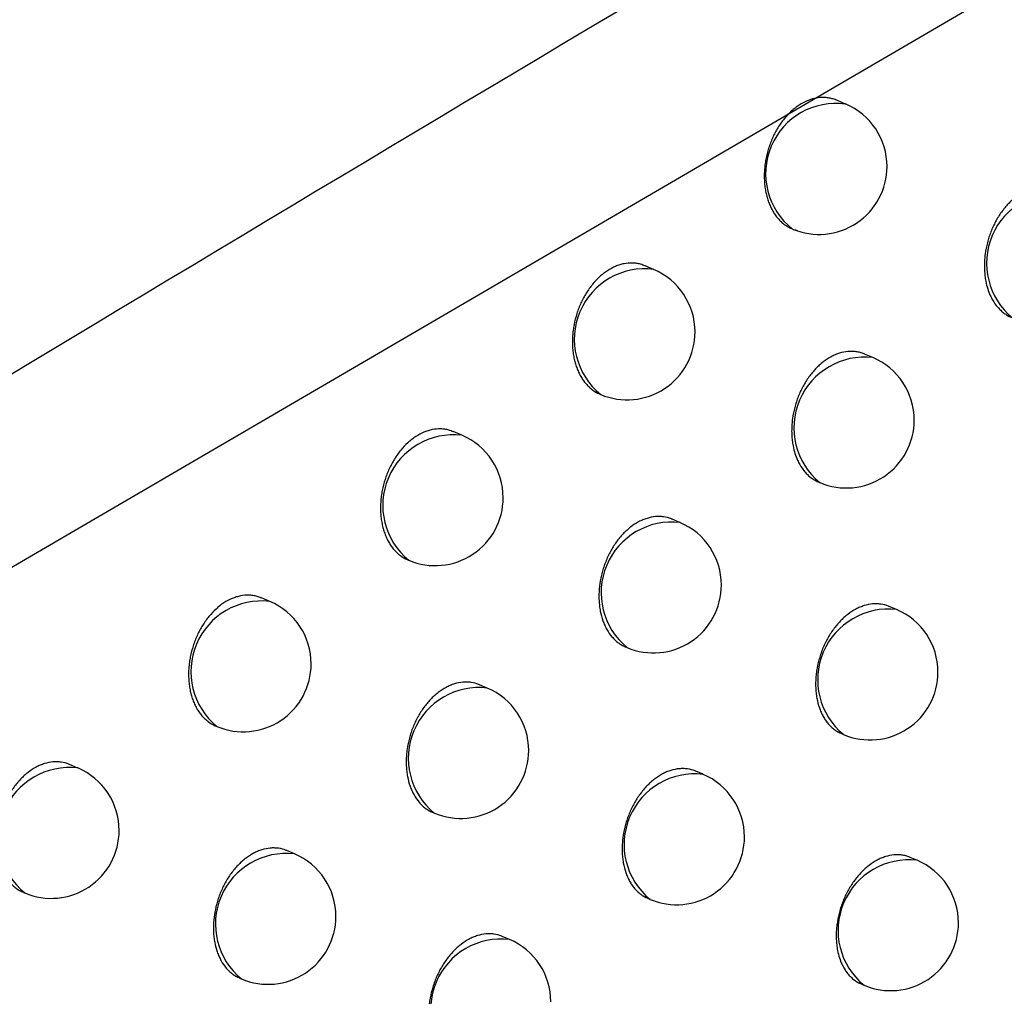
# Model space of a CAD drawing. Header units: millimetres. Extents: x -0.66 to 0.91, y -0.4 to 0.64.
# Tile 100 of 171: x 0.69399 to 0.70124, y -0.16728 to -0.16008. Entities that reach past the tile are written whole.
import ezdxf

# ---------------------------------------------------------------- set-up
doc = ezdxf.new("R2010")
doc.units = ezdxf.units.MM
doc.layers.add('FORMAT', color=7, linetype='Continuous')

msp = doc.modelspace()

# ---------------------------------------------------------------- linework, layer by layer
at = {"layer": 'FORMAT', "color": 7, "linetype": 'Continuous', "lineweight": 25}
for p, q in [((0.715595, -0.151473), (0.692509, -0.164947)), ((0.70007, -0.160705), (0.700005, -0.160677)), ((0.698657, -0.161923), (0.698594, -0.161896)), ((0.700271, -0.162572), (0.700211, -0.162547)), ((0.698261, -0.162841), (0.698267, -0.162844)), ((0.697244, -0.163144), (0.697181, -0.163118)), ((0.699871, -0.163489), (0.699881, -0.163493)), ((0.698851, -0.163788), (0.698793, -0.163763)), ((0.696846, -0.164062), (0.696854, -0.164065)), ((0.69583, -0.164369), (0.695769, -0.164343)), ((0.700446, -0.164429), (0.700391, -0.164406)), ((0.69845, -0.164704), (0.698462, -0.164709)), ((0.697432, -0.165007), (0.697374, -0.164982)), ((0.695431, -0.165286), (0.69544, -0.165289)), ((0.700042, -0.165344), (0.700056, -0.16535)), ((0.694416, -0.165596), (0.694356, -0.16557)), ((0.699021, -0.165642), (0.698967, -0.16562)), ((0.697029, -0.165922), (0.697042, -0.165928)), ((0.696012, -0.166228), (0.695955, -0.166204)), ((0.700596, -0.166275), (0.700546, -0.166254)), ((0.694016, -0.166512), (0.694026, -0.166516)), ((0.698615, -0.166557), (0.698631, -0.166563)), ((0.697595, -0.166859), (0.697542, -0.166836)), ((0.695608, -0.167143), (0.695622, -0.167149)), ((0.700187, -0.167188), (0.700207, -0.167196))]:
    msp.add_line(p, q, dxfattribs=at)
for centre, radius, start, end in [((0.7, -0.161218), 0.0005180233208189, 82.214107, 231.897704), ((0.699876, -0.161165), 0.0005, 360, 67.055906), ((0.699876, -0.161165), 0.0005000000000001, 247.055906, 360), ((0.70163, -0.161877), 0.000520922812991, 83.34982, 230.761992), ((0.698592, -0.162438), 0.0005194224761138, 82.773722, 231.338089), ((0.698462, -0.162384), 0.0005000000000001, 360, 67.055906), ((0.698462, -0.162384), 0.0005000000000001, 247.055906, 360), ((0.700211, -0.16309), 0.0005209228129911, 83.34982, 230.761992), ((0.700076, -0.163033), 0.0005, 360, 67.055906), ((0.700076, -0.163033), 0.0005000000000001, 247.055906, 360), ((0.697183, -0.163662), 0.000520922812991, 83.34982, 230.761992), ((0.697049, -0.163605), 0.0005000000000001, 360, 67.055906), ((0.697049, -0.163605), 0.0005, 247.055906, 360), ((0.698791, -0.164305), 0.0005209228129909, 83.34982, 230.761992), ((0.698656, -0.164248), 0.0005, 360, 67.055906), ((0.698656, -0.164248), 0.0005, 247.055906, 360), ((0.69577, -0.164886), 0.000520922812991, 83.34982, 230.761992), ((0.695635, -0.164829), 0.0005, 360, 67.055906), ((0.700386, -0.164946), 0.000520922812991, 83.34982, 230.761992), ((0.700251, -0.164889), 0.0005000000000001, 360, 67.055906), ((0.695635, -0.164829), 0.0005, 247.055906, 360), ((0.700251, -0.164889), 0.0005000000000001, 247.055906, 360), ((0.697371, -0.165524), 0.0005209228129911, 83.34982, 230.761992), ((0.697237, -0.165467), 0.0005000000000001, 360, 67.055906), ((0.697237, -0.165467), 0.0005000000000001, 247.055906, 360), ((0.694355, -0.166113), 0.0005209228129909, 83.34982, 230.761992), ((0.694221, -0.166056), 0.0005, 360, 67.055906), ((0.69896, -0.16616), 0.000520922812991, 83.34982, 230.761992), ((0.698826, -0.166103), 0.0005000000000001, 360, 67.055906), ((0.694221, -0.166056), 0.0005, 247.055906, 360), ((0.698826, -0.166103), 0.0005000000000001, 247.055906, 360), ((0.695951, -0.166746), 0.000520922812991, 83.34982, 230.761992), ((0.695817, -0.166689), 0.0005000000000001, 360, 67.055906), ((0.700536, -0.166793), 0.000520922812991, 83.34982, 230.761992), ((0.700402, -0.166736), 0.0005000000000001, 360, 67.055906), ((0.695817, -0.166689), 0.0005000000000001, 247.055906, 360), ((0.700402, -0.166736), 0.0005000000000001, 247.055906, 360), ((0.697535, -0.167376), 0.000520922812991, 83.34982, 230.761992), ((0.6974, -0.167319), 0.0005, 360, 67.055906)]:
    msp.add_arc(centre, radius, start, end, dxfattribs=at)
for points, knots in [([(0.6706298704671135, -0.1726948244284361), (0.6713697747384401, -0.1722299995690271), (0.6775014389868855, -0.1683779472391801), (0.6890290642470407, -0.1612117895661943), (0.7052187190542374, -0.1513186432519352), (0.7214162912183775, -0.1415976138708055), (0.7336362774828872, -0.1343910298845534), (0.740456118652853, -0.130420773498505), (0.7418741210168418, -0.1295952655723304)], [0, 0, 0, 0, 0.03118345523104, 0.2584205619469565, 0.4856768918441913, 0.712990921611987, 0.9403241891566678, 1, 1, 1, 1]), ([(0.7413611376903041, -0.1357434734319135), (0.733530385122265, -0.140022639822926), (0.7178683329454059, -0.1485812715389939), (0.6949635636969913, -0.1619400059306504), (0.6799189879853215, -0.1712439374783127), (0.6726201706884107, -0.1757577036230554)], [0, 0, 0, 0, 0.3398546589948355, 0.6797330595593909, 1, 1, 1, 1]), ([(0.7716482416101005, -0.1374241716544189), (0.7629459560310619, -0.1435037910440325), (0.745539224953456, -0.1556645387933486), (0.7195589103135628, -0.1749755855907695), (0.7023572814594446, -0.1885391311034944), (0.6937575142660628, -0.1953200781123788)], [0, 0, 0, 0, 0.3333052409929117, 0.6666932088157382, 1, 1, 1, 1]), ([(0.6897636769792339, -0.1851559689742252), (0.694368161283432, -0.1812856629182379), (0.703579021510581, -0.1735434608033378), (0.7174479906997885, -0.1622870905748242), (0.7313472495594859, -0.1512673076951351), (0.7406269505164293, -0.1441630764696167), (0.7452677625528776, -0.1406102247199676)], [0, 0, 0, 0, 0.2497424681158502, 0.4995875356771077, 0.7497419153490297, 1, 1, 1, 1]), ([(0.7392562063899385, -0.1442033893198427), (0.7308445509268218, -0.1507577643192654), (0.7179701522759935, -0.1607895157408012), (0.7006724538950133, -0.174937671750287), (0.6917947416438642, -0.1824266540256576), (0.6873550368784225, -0.1861718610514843)], [0, 0, 0, 0, 0.485133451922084, 0.7425175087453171, 1, 1, 1, 1]), ([(0.6904517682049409, -0.1919713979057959), (0.6924596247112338, -0.1903677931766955), (0.7027261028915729, -0.1821683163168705), (0.7213285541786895, -0.1677778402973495), (0.7383869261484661, -0.1551697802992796), (0.7471314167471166, -0.148875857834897), (0.7475249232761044, -0.1485926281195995)], [0, 0, 0, 0, 0.1061557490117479, 0.5427906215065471, 0.9794253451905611, 1, 1, 1, 1]), ([(0.7000053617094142, -0.1606773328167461), (0.7000039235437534, -0.1606766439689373), (0.6999934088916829, -0.160671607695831), (0.6999724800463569, -0.1606653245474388), (0.699942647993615, -0.1606588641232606), (0.6999020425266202, -0.1606554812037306), (0.6998605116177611, -0.1606590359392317), (0.6998189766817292, -0.1606695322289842), (0.6997777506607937, -0.1606845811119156), (0.6997372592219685, -0.1607062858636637), (0.6996984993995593, -0.1607340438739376), (0.6996611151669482, -0.1607657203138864), (0.6996260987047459, -0.160802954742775), (0.69959428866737, -0.1608447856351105), (0.6995647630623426, -0.1608895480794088), (0.6995389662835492, -0.1609382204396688), (0.6995175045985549, -0.1609895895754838), (0.6994990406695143, -0.1610426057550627), (0.6994852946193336, -0.1610974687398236), (0.6994765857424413, -0.1611528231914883), (0.6994726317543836, -0.1611944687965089), (0.6994712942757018, -0.161235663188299), (0.6994725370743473, -0.1612762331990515), (0.6994764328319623, -0.1613163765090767), (0.6994829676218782, -0.1613552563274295), (0.6994920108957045, -0.1613924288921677), (0.6995034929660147, -0.1614278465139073), (0.6995175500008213, -0.1614616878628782), (0.6995339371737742, -0.1614931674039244), (0.6995524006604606, -0.1615219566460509), (0.6995728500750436, -0.16154805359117), (0.6995954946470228, -0.161571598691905), (0.6996198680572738, -0.1615919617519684), (0.6996456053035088, -0.1616090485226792), (0.6996726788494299, -0.1616226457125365), (0.6996955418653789, -0.1616316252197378), (0.6997097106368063, -0.161634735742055), (0.6997139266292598, -0.161635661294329)], [0, 0, 0, 0, 0.0040734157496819, 0.0297813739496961, 0.0560554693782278, 0.082525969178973, 0.1335798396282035, 0.1594974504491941, 0.1857969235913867, 0.236605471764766, 0.2623958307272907, 0.2885628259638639, 0.3393257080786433, 0.3650897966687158, 0.3912265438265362, 0.4421630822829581, 0.4680133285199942, 0.4942353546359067, 0.5454803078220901, 0.5714870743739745, 0.5978681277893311, 0.6234806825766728, 0.6492701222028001, 0.6756169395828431, 0.7021562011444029, 0.7278447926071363, 0.7537118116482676, 0.7801422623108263, 0.8067677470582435, 0.8324301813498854, 0.8582718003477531, 0.8846800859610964, 0.9112848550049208, 0.9368357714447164, 0.9625655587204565, 0.9888611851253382, 1, 1, 1, 1]), ([(0.7016289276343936, -0.1613334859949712), (0.7016274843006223, -0.1613327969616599), (0.7016079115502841, -0.1613234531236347), (0.701576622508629, -0.1613163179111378), (0.701536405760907, -0.161312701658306), (0.7014954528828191, -0.1613140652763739), (0.7014538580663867, -0.1613223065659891), (0.701412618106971, -0.1613374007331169), (0.7013719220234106, -0.1613568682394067), (0.7013323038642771, -0.1613827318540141), (0.7012947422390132, -0.1614144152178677), (0.7012587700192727, -0.1614497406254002), (0.7012254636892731, -0.1614902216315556), (0.7011956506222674, -0.1615349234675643), (0.7011682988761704, -0.1615821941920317), (0.7011449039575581, -0.1616328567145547), (0.7011260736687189, -0.1616857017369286), (0.7011103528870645, -0.1617397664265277), (0.7010994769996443, -0.1617950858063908), (0.7010937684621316, -0.1618502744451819), (0.7010920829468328, -0.1618913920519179), (0.7010929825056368, -0.1619317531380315), (0.7010965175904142, -0.1619716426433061), (0.7011067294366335, -0.1620358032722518), (0.7011256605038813, -0.162095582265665), (0.701157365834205, -0.162157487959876), (0.7011830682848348, -0.1621941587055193), (0.7012125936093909, -0.1622250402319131), (0.7012365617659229, -0.1622453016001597), (0.7012621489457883, -0.1622619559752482), (0.7012805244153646, -0.1622721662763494), (0.7012907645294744, -0.162275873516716), (0.7012916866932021, -0.1622762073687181)], [0, 0, 0, 0, 0.0042743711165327, 0.0579638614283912, 0.0853759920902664, 0.1117821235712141, 0.165206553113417, 0.1924818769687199, 0.2187894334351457, 0.2720114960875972, 0.2991798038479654, 0.3254689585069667, 0.378650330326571, 0.4057938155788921, 0.432153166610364, 0.4854742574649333, 0.5126866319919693, 0.5391700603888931, 0.5927420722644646, 0.6200827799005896, 0.6466851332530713, 0.6734727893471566, 0.700547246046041, 0.7280144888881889, 0.8084751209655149, 0.8360097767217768, 0.8894308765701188, 0.9165488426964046, 0.9440651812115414, 0.970616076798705, 0.9973538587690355, 0.9999999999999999, 0.9999999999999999, 0.9999999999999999, 0.9999999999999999]), ([(0.6985930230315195, -0.1618978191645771), (0.6985823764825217, -0.1618930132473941), (0.6985624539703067, -0.1618840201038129), (0.6985308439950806, -0.1618782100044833), (0.6984904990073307, -0.1618745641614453), (0.6984489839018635, -0.1618782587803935), (0.6984074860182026, -0.1618887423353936), (0.6983662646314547, -0.1619038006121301), (0.6983257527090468, -0.1619255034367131), (0.6982869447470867, -0.1619532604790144), (0.6982494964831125, -0.1619849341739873), (0.698214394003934, -0.1620221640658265), (0.6981824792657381, -0.162063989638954), (0.6981528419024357, -0.1621087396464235), (0.6981269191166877, -0.1621573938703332), (0.6981053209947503, -0.1622087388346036), (0.6980867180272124, -0.1622617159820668), (0.6980728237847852, -0.16231652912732), (0.698063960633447, -0.1623718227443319), (0.6980598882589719, -0.1624134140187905), (0.6980584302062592, -0.1624545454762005), (0.6980595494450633, -0.162495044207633), (0.6980633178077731, -0.1625351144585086), (0.6980697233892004, -0.1625739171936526), (0.6980786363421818, -0.1626110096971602), (0.698089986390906, -0.1626463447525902), (0.6981039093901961, -0.162680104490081), (0.6981201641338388, -0.1627115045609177), (0.6981384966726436, -0.1627402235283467), (0.6981588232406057, -0.1627662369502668), (0.6981813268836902, -0.1627897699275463), (0.6982136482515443, -0.1628164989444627), (0.6982406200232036, -0.1628337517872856), (0.6982602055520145, -0.1628408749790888), (0.6982611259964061, -0.1628412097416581)], [0, 0, 0, 0, 0.0310108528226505, 0.0580295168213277, 0.0854472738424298, 0.1383578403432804, 0.1652177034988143, 0.1924729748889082, 0.2451497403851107, 0.2718883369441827, 0.2990173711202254, 0.3516501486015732, 0.3783634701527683, 0.4054634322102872, 0.4582613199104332, 0.4850565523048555, 0.5122375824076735, 0.5653290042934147, 0.5922732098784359, 0.619605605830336, 0.6461282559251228, 0.6728341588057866, 0.7001175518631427, 0.7276003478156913, 0.7541950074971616, 0.7809743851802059, 0.8083370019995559, 0.8359014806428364, 0.8624710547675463, 0.8892260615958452, 0.9165673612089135, 0.9441118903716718, 0.9973734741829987, 0.9999999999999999, 0.9999999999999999, 0.9999999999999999, 0.9999999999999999]), ([(0.7002108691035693, -0.1625470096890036), (0.7002094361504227, -0.1625463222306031), (0.700199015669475, -0.1625413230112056), (0.7001783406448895, -0.1625351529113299), (0.7001488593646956, -0.1625288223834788), (0.7001185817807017, -0.1625263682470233), (0.7000777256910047, -0.1625276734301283), (0.7000361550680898, -0.1625359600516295), (0.6999949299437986, -0.1625510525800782), (0.6999542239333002, -0.162570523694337), (0.6999145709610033, -0.1625963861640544), (0.6998769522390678, -0.162628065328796), (0.6998409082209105, -0.1626633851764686), (0.6998075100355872, -0.1627038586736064), (0.699777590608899, -0.1627485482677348), (0.6997501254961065, -0.1627957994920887), (0.6997266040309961, -0.1628464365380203), (0.699707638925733, -0.1628992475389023), (0.699691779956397, -0.162953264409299), (0.6996807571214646, -0.1630085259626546), (0.6996748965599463, -0.1630636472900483), (0.6996730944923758, -0.1631047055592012), (0.6996738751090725, -0.1631450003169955), (0.6996772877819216, -0.1631848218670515), (0.6996872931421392, -0.1632488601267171), (0.6997060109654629, -0.1633085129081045), (0.6997374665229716, -0.163370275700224), (0.6997630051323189, -0.1634068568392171), (0.6997923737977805, -0.1634376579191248), (0.6998162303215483, -0.1634578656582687), (0.6998417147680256, -0.1634744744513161), (0.6998600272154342, -0.1634846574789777), (0.6998702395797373, -0.1634883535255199), (0.699871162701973, -0.1634886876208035)], [0, 0, 0, 0, 0.0042597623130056, 0.0309771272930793, 0.0579844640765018, 0.0853895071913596, 0.1118012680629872, 0.1652367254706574, 0.1925172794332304, 0.2188390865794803, 0.2720898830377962, 0.2992727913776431, 0.3255776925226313, 0.3787911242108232, 0.4059512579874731, 0.4323201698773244, 0.4856610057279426, 0.5128839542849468, 0.5393660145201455, 0.5929356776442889, 0.6202756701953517, 0.6468659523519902, 0.6736415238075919, 0.7007038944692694, 0.7281590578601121, 0.8085659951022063, 0.8360821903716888, 0.8894709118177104, 0.9165722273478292, 0.9440713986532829, 0.970614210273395, 0.997343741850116, 1, 1, 1, 1]), ([(0.6971807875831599, -0.1631196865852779), (0.697170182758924, -0.163114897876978), (0.6971503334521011, -0.1631059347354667), (0.6971188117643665, -0.1631001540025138), (0.6970785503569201, -0.1630965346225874), (0.6970370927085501, -0.1631002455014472), (0.6969956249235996, -0.1631107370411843), (0.6969544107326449, -0.1631257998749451), (0.6969138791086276, -0.1631475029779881), (0.6968750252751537, -0.1631752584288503), (0.6968375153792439, -0.1632069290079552), (0.6968023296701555, -0.1632441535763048), (0.6967703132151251, -0.1632859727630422), (0.6967405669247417, -0.1633307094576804), (0.696714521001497, -0.1633793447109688), (0.696692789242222, -0.1634306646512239), (0.6966740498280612, -0.1634836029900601), (0.6966600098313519, -0.1635383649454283), (0.6966509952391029, -0.1635936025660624), (0.6966454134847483, -0.163648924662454), (0.696645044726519, -0.1637037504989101), (0.6966498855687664, -0.1637567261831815), (0.6966561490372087, -0.1637953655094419), (0.6966649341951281, -0.1638323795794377), (0.6966761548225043, -0.1638676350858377), (0.6966899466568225, -0.1639013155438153), (0.6967060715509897, -0.1639326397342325), (0.6967243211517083, -0.1639613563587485), (0.6967445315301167, -0.1639872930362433), (0.6967669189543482, -0.1640107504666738), (0.6967990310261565, -0.1640373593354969), (0.6968258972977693, -0.1640545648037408), (0.6968454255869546, -0.1640616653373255), (0.696846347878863, -0.1640620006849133)], [0, 0, 0, 0, 0.0309893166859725, 0.0580034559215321, 0.0854161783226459, 0.1383449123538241, 0.1652137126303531, 0.1924777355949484, 0.2451918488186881, 0.27194933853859, 0.2990974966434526, 0.3517708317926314, 0.3785049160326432, 0.405626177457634, 0.4584507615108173, 0.4852598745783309, 0.5124553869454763, 0.5655490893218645, 0.5924947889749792, 0.6198290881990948, 0.6731828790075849, 0.700262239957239, 0.7277342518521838, 0.7543116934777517, 0.781073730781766, 0.8084185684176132, 0.8359650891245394, 0.8625193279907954, 0.88945468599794, 0.9165838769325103, 0.9441118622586, 0.9973604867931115, 0.9999999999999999, 0.9999999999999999, 0.9999999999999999, 0.9999999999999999]), ([(0.6987925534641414, -0.1637633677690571), (0.698791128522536, -0.1637626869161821), (0.6987716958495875, -0.1637534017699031), (0.6987405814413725, -0.1637463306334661), (0.6987005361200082, -0.1637427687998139), (0.6986597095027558, -0.1637441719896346), (0.6986181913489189, -0.1637524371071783), (0.6985769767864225, -0.1637675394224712), (0.6985362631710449, -0.163787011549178), (0.6984965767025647, -0.1638128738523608), (0.6984589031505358, -0.1638445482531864), (0.6984227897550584, -0.16387986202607), (0.6983893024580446, -0.1639203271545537), (0.698359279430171, -0.1639650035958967), (0.6983317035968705, -0.164012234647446), (0.6983080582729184, -0.1640628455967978), (0.6982889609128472, -0.1641156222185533), (0.6982729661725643, -0.1641695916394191), (0.6982617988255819, -0.1642247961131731), (0.6982557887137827, -0.1642798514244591), (0.6982538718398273, -0.1643208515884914), (0.6982545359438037, -0.1643610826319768), (0.698257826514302, -0.1644008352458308), (0.698265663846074, -0.1644518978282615), (0.6982786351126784, -0.1645002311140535), (0.6982964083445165, -0.1645445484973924), (0.6983173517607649, -0.1645859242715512), (0.6983427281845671, -0.1646224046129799), (0.6983719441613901, -0.1646531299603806), (0.6983956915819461, -0.1646732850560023), (0.6984210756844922, -0.1646898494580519), (0.6984393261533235, -0.1647000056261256), (0.6984495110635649, -0.164703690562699), (0.6984504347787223, -0.1647040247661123)], [0, 0, 0, 0, 0.004246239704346, 0.0579081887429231, 0.0853052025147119, 0.1117208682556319, 0.1651638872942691, 0.1924479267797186, 0.2187817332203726, 0.2720567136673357, 0.2992519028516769, 0.325570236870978, 0.378811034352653, 0.4059854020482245, 0.432361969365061, 0.4857186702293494, 0.5129501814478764, 0.5394296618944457, 0.5929944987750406, 0.620332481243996, 0.6469101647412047, 0.67367311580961, 0.700722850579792, 0.7281653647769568, 0.7813645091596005, 0.8086608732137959, 0.8361584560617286, 0.8895142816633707, 0.916598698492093, 0.9440804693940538, 0.9706144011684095, 0.9973348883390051, 0.9999999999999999, 0.9999999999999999, 0.9999999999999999, 0.9999999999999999]), ([(0.6957682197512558, -0.1643443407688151), (0.6957576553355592, -0.1643395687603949), (0.6957378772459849, -0.1643306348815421), (0.6957064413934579, -0.164324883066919), (0.6956662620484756, -0.1643212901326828), (0.6956248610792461, -0.1643250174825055), (0.6955834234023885, -0.1643355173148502), (0.6955422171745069, -0.1643505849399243), (0.6955016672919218, -0.1643722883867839), (0.695462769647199, -0.1644000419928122), (0.6954252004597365, -0.1644317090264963), (0.6953899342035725, -0.1644689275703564), (0.69535781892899, -0.1645107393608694), (0.6953279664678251, -0.1645554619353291), (0.6953018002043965, -0.1646040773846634), (0.695279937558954, -0.1646553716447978), (0.695261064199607, -0.1647082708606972), (0.6952468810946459, -0.1647629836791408), (0.6952377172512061, -0.1648181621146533), (0.6952319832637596, -0.1648734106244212), (0.6952314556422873, -0.1649281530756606), (0.6952361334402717, -0.164981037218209), (0.6952422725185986, -0.1650196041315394), (0.6952509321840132, -0.1650565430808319), (0.6952620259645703, -0.1650917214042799), (0.6952756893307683, -0.1651253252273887), (0.6952916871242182, -0.1651565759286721), (0.6953098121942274, -0.1651852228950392), (0.6953299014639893, -0.1652110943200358), (0.6953521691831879, -0.1652344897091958), (0.6953841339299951, -0.1652610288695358), (0.6954108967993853, -0.1652781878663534), (0.6954303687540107, -0.1652852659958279), (0.6954312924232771, -0.165285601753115)], [0, 0, 0, 0, 0.0309682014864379, 0.0579768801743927, 0.0853836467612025, 0.138327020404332, 0.1652029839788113, 0.1924739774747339, 0.2452207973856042, 0.2719948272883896, 0.2991597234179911, 0.3518688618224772, 0.3786212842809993, 0.4057613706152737, 0.4586087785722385, 0.4854297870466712, 0.5126377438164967, 0.5657313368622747, 0.5926772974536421, 0.620012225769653, 0.6733433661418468, 0.7004114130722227, 0.7278721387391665, 0.7544322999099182, 0.7811769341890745, 0.8085039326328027, 0.8360324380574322, 0.8625711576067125, 0.8894905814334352, 0.9166036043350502, 0.9441148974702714, 0.9973490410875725, 1, 1, 1, 1]), ([(0.7003910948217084, -0.1644059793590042), (0.7003896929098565, -0.1644053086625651), (0.7003704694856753, -0.1643961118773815), (0.7003396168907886, -0.1643891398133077), (0.7002998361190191, -0.1643856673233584), (0.7002592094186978, -0.1643871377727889), (0.7002178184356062, -0.1643954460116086), (0.7001766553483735, -0.1644105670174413), (0.7001359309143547, -0.1644300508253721), (0.7000961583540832, -0.1644559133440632), (0.7000583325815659, -0.1644875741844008), (0.7000220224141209, -0.1645228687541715), (0.6999882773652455, -0.1645633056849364), (0.699957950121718, -0.1646079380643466), (0.6999300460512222, -0.1646551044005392), (0.6999060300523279, -0.1647056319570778), (0.699886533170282, -0.16475830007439), (0.6998701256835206, -0.1648121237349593), (0.6998585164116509, -0.1648671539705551), (0.6998520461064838, -0.1649220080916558), (0.6998497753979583, -0.1649628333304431), (0.6998500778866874, -0.1650028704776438), (0.6998529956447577, -0.1650424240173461), (0.6998603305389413, -0.1650932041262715), (0.6998727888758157, -0.1651412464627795), (0.6998900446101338, -0.1651852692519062), (0.6999054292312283, -0.1652162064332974), (0.6999229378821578, -0.1652445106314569), (0.6999424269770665, -0.1652700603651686), (0.6999640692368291, -0.16529311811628), (0.6999875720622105, -0.1653128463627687), (0.7000130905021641, -0.1653307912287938), (0.7000321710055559, -0.1653381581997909), (0.7000421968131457, -0.165342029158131)], [0, 0, 0, 0, 0.0042190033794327, 0.0578522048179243, 0.0852331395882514, 0.111665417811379, 0.1651411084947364, 0.1924407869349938, 0.2188137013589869, 0.2721675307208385, 0.2994027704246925, 0.3257646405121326, 0.3790940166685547, 0.4063143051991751, 0.4327190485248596, 0.4861337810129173, 0.5133961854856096, 0.5398758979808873, 0.5934422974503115, 0.6207823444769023, 0.647332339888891, 0.6740676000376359, 0.7010896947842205, 0.7285046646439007, 0.7816175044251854, 0.8088694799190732, 0.8363222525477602, 0.8628903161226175, 0.8896447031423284, 0.9166880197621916, 0.9441274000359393, 0.9706418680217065, 1, 1, 1, 1]), ([(0.6973740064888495, -0.1649825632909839), (0.6973725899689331, -0.1649818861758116), (0.6973532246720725, -0.1649726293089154), (0.6973221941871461, -0.1649655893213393), (0.6972822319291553, -0.1649620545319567), (0.6972414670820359, -0.1649634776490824), (0.6971999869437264, -0.1649717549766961), (0.6971587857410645, -0.1649868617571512), (0.6971180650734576, -0.1650063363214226), (0.6970783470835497, -0.1650321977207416), (0.6970406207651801, -0.1650638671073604), (0.6970044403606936, -0.1650991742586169), (0.6969708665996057, -0.1651396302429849), (0.696940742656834, -0.1651842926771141), (0.6969130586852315, -0.1652315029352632), (0.6968892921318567, -0.1652820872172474), (0.6968700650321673, -0.1653348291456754), (0.696853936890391, -0.1653887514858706), (0.696842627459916, -0.1654438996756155), (0.6968364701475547, -0.1654988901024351), (0.6968344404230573, -0.1655398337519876), (0.6968349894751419, -0.1655800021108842), (0.6968381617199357, -0.1656196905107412), (0.696845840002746, -0.165670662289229), (0.6968586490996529, -0.1657189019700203), (0.6968762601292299, -0.1657631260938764), (0.6968970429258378, -0.1658044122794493), (0.6969222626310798, -0.1658408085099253), (0.6969513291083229, -0.1658714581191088), (0.6969749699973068, -0.165891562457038), (0.697000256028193, -0.1659080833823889), (0.6970184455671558, -0.1659182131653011), (0.6970286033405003, -0.1659218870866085), (0.6970295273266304, -0.1659222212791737)], [0, 0, 0, 0, 0.0042342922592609, 0.0578871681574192, 0.0852790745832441, 0.1117006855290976, 0.1651554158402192, 0.1924450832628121, 0.2187924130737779, 0.2720946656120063, 0.2993037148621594, 0.3256369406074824, 0.3789080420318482, 0.4060981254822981, 0.4324842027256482, 0.4858604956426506, 0.5131024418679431, 0.539581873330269, 0.5931469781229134, 0.620485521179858, 0.64705380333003, 0.6738073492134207, 0.7008476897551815, 0.7282808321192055, 0.7814512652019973, 0.8087328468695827, 0.8362155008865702, 0.8895453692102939, 0.9166164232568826, 0.9440843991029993, 0.9706123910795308, 0.9973268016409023, 1, 1, 1, 1]), ([(0.694355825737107, -0.1655703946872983), (0.6943543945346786, -0.1655697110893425), (0.6943348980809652, -0.1655603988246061), (0.6943037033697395, -0.165553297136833), (0.6942635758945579, -0.1655497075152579), (0.6942226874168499, -0.1655510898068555), (0.6941811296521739, -0.165559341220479), (0.6941398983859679, -0.1655744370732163), (0.6940991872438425, -0.165593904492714), (0.694059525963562, -0.1656197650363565), (0.6940218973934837, -0.1656514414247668), (0.693985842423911, -0.1656867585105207), (0.6939524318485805, -0.1657272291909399), (0.6939224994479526, -0.1657719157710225), (0.6938950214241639, -0.1658191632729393), (0.6938714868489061, -0.1658697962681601), (0.6938525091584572, -0.165922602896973), (0.6938366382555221, -0.1659766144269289), (0.693825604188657, -0.1660318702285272), (0.693819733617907, -0.1660869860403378), (0.6938179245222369, -0.1661280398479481), (0.693818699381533, -0.1661683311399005), (0.6938221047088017, -0.1662081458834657), (0.6938300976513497, -0.1662592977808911), (0.6938432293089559, -0.1663077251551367), (0.6938611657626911, -0.1663521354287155), (0.6938822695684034, -0.1663936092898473), (0.693907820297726, -0.1664301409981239), (0.6939371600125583, -0.1664610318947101), (0.693961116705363, -0.1664809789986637), (0.6939870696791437, -0.1664991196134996), (0.6940063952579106, -0.1665065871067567), (0.6940165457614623, -0.1665105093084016)], [0, 0, 0, 0, 0.0042521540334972, 0.0579246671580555, 0.0853275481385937, 0.1117380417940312, 0.1651709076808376, 0.1924501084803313, 0.2187713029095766, 0.2720208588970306, 0.2992031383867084, 0.3255073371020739, 0.3787193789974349, 0.4058788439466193, 0.4322461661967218, 0.4855838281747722, 0.5128052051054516, 0.5392846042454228, 0.5928489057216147, 0.6201861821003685, 0.646773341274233, 0.673545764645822, 0.7006049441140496, 0.7280568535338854, 0.7812865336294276, 0.8085985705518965, 0.8361119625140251, 0.8894973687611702, 0.9165969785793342, 0.9440943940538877, 0.9706363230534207, 1, 1, 1, 1]), ([(0.6989667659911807, -0.1656197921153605), (0.6989653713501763, -0.1656191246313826), (0.6989462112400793, -0.1656099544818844), (0.6989154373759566, -0.1656030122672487), (0.6988757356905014, -0.1655995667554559), (0.6988351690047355, -0.165601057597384), (0.698793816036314, -0.165609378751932), (0.6987526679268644, -0.1656245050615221), (0.6987119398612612, -0.1656439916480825), (0.6986721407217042, -0.165669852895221), (0.6986342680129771, -0.1657015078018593), (0.6985978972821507, -0.1657367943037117), (0.6985640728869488, -0.1657772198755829), (0.6985336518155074, -0.1658218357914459), (0.6985056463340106, -0.1658689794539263), (0.6984815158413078, -0.1659194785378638), (0.698461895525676, -0.1659721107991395), (0.6984453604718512, -0.1660258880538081), (0.6984336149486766, -0.1660808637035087), (0.698427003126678, -0.1661356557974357), (0.6984246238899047, -0.1661764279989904), (0.6984248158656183, -0.1662164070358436), (0.6984276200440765, -0.1662559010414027), (0.6984348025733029, -0.1663065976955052), (0.698447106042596, -0.1663545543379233), (0.6984642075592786, -0.1663984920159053), (0.6984794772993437, -0.1664293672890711), (0.6984968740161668, -0.1664576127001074), (0.6985162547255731, -0.1664831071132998), (0.6985377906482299, -0.1665061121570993), (0.698561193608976, -0.1665257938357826), (0.6985866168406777, -0.1665436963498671), (0.6986056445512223, -0.1665510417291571), (0.6986156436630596, -0.1665549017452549)], [0, 0, 0, 0, 0.0042097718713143, 0.0578354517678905, 0.0852121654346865, 0.1116491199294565, 0.1651340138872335, 0.1924381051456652, 0.2188218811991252, 0.2721976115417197, 0.2994439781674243, 0.3258178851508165, 0.3791717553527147, 0.4064047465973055, 0.4328171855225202, 0.4862477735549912, 0.51351862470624, 0.5399982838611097, 0.5935648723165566, 0.6209053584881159, 0.6474477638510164, 0.6741754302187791, 0.7011899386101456, 0.7285973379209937, 0.7816871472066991, 0.8089272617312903, 0.8363680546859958, 0.8629258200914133, 0.8896697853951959, 0.9167024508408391, 0.9441308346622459, 0.9706406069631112, 1, 1, 1, 1]), ([(0.6959552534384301, -0.1662045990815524), (0.6959538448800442, -0.1662039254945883), (0.6959345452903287, -0.1661946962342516), (0.6959035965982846, -0.1661876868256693), (0.6958637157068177, -0.1661841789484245), (0.6958230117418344, -0.166185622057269), (0.6957815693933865, -0.1661939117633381), (0.6957403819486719, -0.1662090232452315), (0.6956996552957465, -0.1662285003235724), (0.6956599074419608, -0.1662543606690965), (0.6956221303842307, -0.1662860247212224), (0.6955858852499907, -0.1663213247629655), (0.695552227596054, -0.1663617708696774), (0.6955220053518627, -0.1664064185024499), (0.695494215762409, -0.1664536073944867), (0.6954703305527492, -0.166504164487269), (0.6954509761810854, -0.1665568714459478), (0.6954347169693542, -0.1666107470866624), (0.6954232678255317, -0.1666658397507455), (0.6954169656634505, -0.1667207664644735), (0.6954148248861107, -0.1667616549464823), (0.6954152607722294, -0.1668017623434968), (0.6954183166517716, -0.1668413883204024), (0.6954258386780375, -0.166892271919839), (0.6954384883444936, -0.1669404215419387), (0.695455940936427, -0.1669845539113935), (0.6954765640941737, -0.1670257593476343), (0.6955016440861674, -0.1670620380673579), (0.6955305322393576, -0.167092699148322), (0.6955541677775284, -0.1671124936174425), (0.6955798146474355, -0.1671304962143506), (0.695598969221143, -0.1671378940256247), (0.6956090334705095, -0.1671417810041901)], [0, 0, 0, 0, 0.0042235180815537, 0.0578692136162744, 0.0852570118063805, 0.1116847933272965, 0.1651517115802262, 0.1924472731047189, 0.2188078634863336, 0.272136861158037, 0.2993595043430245, 0.3257072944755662, 0.3790080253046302, 0.4062134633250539, 0.432609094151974, 0.4860050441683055, 0.5132574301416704, 0.5397374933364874, 0.5933042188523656, 0.6206439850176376, 0.6472041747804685, 0.6739496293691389, 0.7009818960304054, 0.728406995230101, 0.781552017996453, 0.8088205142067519, 0.8362899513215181, 0.8895969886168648, 0.916656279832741, 0.9441121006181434, 0.9706352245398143, 1, 1, 1, 1]), ([(0.7005462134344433, -0.1662543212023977), (0.7005448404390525, -0.1662536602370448), (0.7005347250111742, -0.1662487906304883), (0.7005145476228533, -0.1662428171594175), (0.7004856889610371, -0.1662367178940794), (0.7004559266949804, -0.1662344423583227), (0.7004156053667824, -0.1662359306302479), (0.7003743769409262, -0.1662443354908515), (0.7003332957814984, -0.1662594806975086), (0.7002925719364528, -0.1662789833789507), (0.7002527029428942, -0.1663048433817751), (0.7002146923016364, -0.1663364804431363), (0.7001781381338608, -0.1663717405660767), (0.7001440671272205, -0.1664121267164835), (0.7001133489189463, -0.1664566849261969), (0.7000850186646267, -0.1665037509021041), (0.7000605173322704, -0.1665541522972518), (0.7000404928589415, -0.1666066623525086), (0.7000235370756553, -0.1666602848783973), (0.7000113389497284, -0.166715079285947), (0.7000042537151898, -0.1667696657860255), (0.7000015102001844, -0.1668102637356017), (0.7000013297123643, -0.1668500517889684), (0.7000037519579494, -0.1668893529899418), (0.7000120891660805, -0.1669524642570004), (0.7000290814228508, -0.167011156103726), (0.70005364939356, -0.1670617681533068), (0.7000706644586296, -0.1670898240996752), (0.7000896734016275, -0.1671151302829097), (0.7001108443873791, -0.1671379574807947), (0.70013390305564, -0.1671574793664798), (0.7001589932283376, -0.1671752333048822), (0.700177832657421, -0.1671825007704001), (0.7001877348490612, -0.1671863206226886)], [0, 0, 0, 0, 0.0041906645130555, 0.0308743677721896, 0.0578460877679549, 0.0852125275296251, 0.1116651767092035, 0.1651810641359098, 0.192500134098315, 0.2189179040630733, 0.2723621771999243, 0.2996433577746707, 0.326055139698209, 0.3794860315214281, 0.4067589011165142, 0.4331970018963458, 0.4866803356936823, 0.5139791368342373, 0.5404619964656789, 0.5940359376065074, 0.6213811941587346, 0.6479044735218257, 0.674613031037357, 0.7016085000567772, 0.728996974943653, 0.8090899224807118, 0.8364982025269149, 0.8630275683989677, 0.8897427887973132, 0.9167460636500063, 0.9441440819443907, 0.9706415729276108, 1, 1, 1, 1]), ([(0.6975423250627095, -0.1668364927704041), (0.6975409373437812, -0.1668358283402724), (0.6975218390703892, -0.166826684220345), (0.6974911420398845, -0.1668197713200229), (0.6974515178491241, -0.1668163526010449), (0.6974110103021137, -0.1668178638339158), (0.6973696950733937, -0.1668261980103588), (0.6973285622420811, -0.16684132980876), (0.6972878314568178, -0.1668608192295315), (0.697248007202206, -0.1668866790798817), (0.6972100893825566, -0.1669183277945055), (0.6971736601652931, -0.1669536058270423), (0.697139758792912, -0.1669940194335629), (0.6971092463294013, -0.1670386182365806), (0.697081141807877, -0.1670857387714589), (0.6970568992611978, -0.1671362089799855), (0.6970371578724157, -0.1671888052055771), (0.6970204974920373, -0.167242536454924), (0.6970086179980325, -0.1672974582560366), (0.697001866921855, -0.1673521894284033), (0.6969993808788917, -0.1673929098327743), (0.6969994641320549, -0.167432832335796), (0.6970021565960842, -0.1674722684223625), (0.6970091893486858, -0.1675228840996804), (0.6970213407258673, -0.1675707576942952), (0.6970382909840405, -0.167614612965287), (0.6970534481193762, -0.1676454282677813), (0.6970707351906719, -0.1676736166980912), (0.6970900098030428, -0.1676990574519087), (0.6971114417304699, -0.1677220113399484), (0.6971347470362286, -0.1677416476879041), (0.6971600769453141, -0.167759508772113), (0.6971790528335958, -0.1677668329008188), (0.6971890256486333, -0.167770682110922)], [0, 0, 0, 0, 0.0042013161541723, 0.0578199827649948, 0.0851927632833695, 0.1116340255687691, 0.1651273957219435, 0.1924355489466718, 0.2188293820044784, 0.2722253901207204, 0.2994820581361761, 0.3258671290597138, 0.3792437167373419, 0.4064884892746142, 0.432908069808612, 0.4863533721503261, 0.513632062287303, 0.5401116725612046, 0.5936784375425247, 0.6210193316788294, 0.6475547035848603, 0.6742753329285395, 0.7012828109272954, 0.7286831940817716, 0.7817516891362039, 0.8089808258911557, 0.8364105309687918, 0.86295877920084, 0.8896931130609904, 0.9167159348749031, 0.9441341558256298, 0.9706395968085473, 1, 1, 1, 1])]:
    msp.add_open_spline(points, degree=3, knots=knots, dxfattribs=at)

doc.saveas('drawing.dxf')
